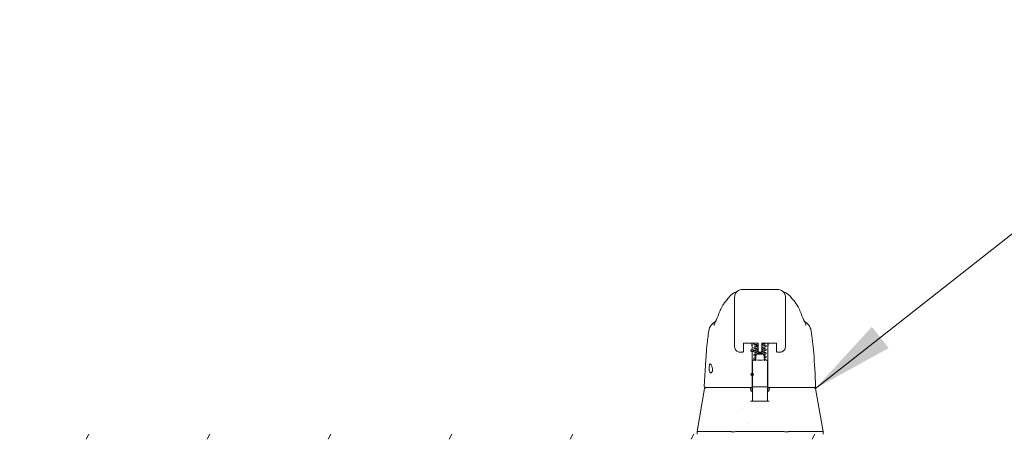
# Model space of a CAD drawing. Header units: inches. Extents: x 7 to 216, y 7 to 136.
# Tile 18 of 30: x 161.73 to 177, y 41.48 to 47.92. Entities that reach past the tile are written whole.
import ezdxf

# ---------------------------------------------------------------- set-up
doc = ezdxf.new("R2010")
doc.units = ezdxf.units.IN
doc.header["$LTSCALE"] = 13
doc.header["$MEASUREMENT"] = 0
for name, color, linetype, lineweight in [('Hatch (ANSI)', 7, 'Continuous', 5), ('Symbol (ANSI)', 7, 'Continuous', 5), ('Visible (ANSI)', 7, 'Continuous', 5)]:
    doc.layers.add(name, color=color, linetype=linetype, lineweight=lineweight)
doc.styles.add('ROMANS', font='romans.shx')
doc.dimstyles.new('Default (ANSI)$7', dxfattribs={"dimscale": 13, "dimtxt": 0.1, "dimasz": 0.098425, "dimexe": 0.125, "dimexo": 0.0625, "dimgap": 0.031496, "dimtad": 0, "dimtih": 1, "dimtoh": 1, "dimrnd": 1e-08, "dimzin": 0, "dimdsep": 46, "dimtxsty": 'ROMANS', "dimcen": 0.09, "dimdle": 0.393701, "dimclrd": 256, "dimclre": 256, "dimclrt": 256, "dimadec": 0, "dimazin": 0, "dimtfac": 1, "dimtofl": 0, "dimtmove": 0, "dimatfit": 3, "dimfxl": 0, "dimtolj": 1, "dimtzin": 0, "dimlwd": -1, "dimlwe": -1, "dimarcsym": 0})

msp = doc.modelspace()

# ---------------------------------------------------------------- hatches: boundary and pattern name
at = {"layer": 'Hatch (ANSI)'}
h = msp.add_hatch(dxfattribs=at)
h.set_pattern_fill('ANSI31', color=256, scale=13, angle=15, style=0)
edge = h.paths.add_edge_path()
edge.add_line((175.511, 41.375), (175.511, 40.606))
edge.add_line((175.511, 40.606), (175.585, 40.606))
edge.add_line((175.585, 40.606), (175.585, 41.375))
edge.add_ellipse((175.48, 41.375), major_axis=(0.105, 0), ratio=1, start_angle=0, end_angle=90)
edge.add_line((175.48, 41.481), (147.315, 41.481))
edge.add_ellipse((147.315, 41.375), major_axis=(0, 0.105), ratio=1, start_angle=0, end_angle=90)
edge.add_line((147.21, 41.375), (147.21, 40.731))
edge.add_line((147.21, 40.731), (147.268, 40.731))
edge.add_line((147.268, 40.731), (147.284, 40.731))
edge.add_line((147.284, 40.731), (147.284, 40.757))
edge.add_line((147.284, 40.757), (147.284, 41.226))
edge.add_line((147.284, 41.226), (147.284, 41.375))
edge.add_ellipse((147.315, 41.375), major_axis=(-0.0313, 0), ratio=1, start_angle=270, end_angle=360, ccw=False)
edge.add_line((147.315, 41.407), (147.409, 41.407))
edge.add_line((147.409, 41.407), (147.659, 41.407))
edge.add_line((147.659, 41.407), (175.136, 41.407))
edge.add_line((175.136, 41.407), (175.386, 41.407))
edge.add_line((175.386, 41.407), (175.48, 41.407))
edge.add_ellipse((175.48, 41.375), major_axis=(0, 0.0313), ratio=1, start_angle=270, end_angle=360, ccw=False)

# ---------------------------------------------------------------- linework, layer by layer
at = {"layer": 'Visible (ANSI)'}
for p, q in [((173.485, 43.73), (172.934, 43.73)), ((172.816, 43.119), (172.816, 43.612)), ((173.604, 43.119), (173.604, 43.612)), ((172.816, 43.119), (172.816, 43.017)), ((173.604, 43.119), (173.604, 43.017)), ((172.816, 42.84), (172.816, 43.017)), ((173.604, 43.017), (173.604, 42.84)), ((172.935, 42.756), (172.9, 42.756)), ((172.954, 42.893), (172.954, 42.788)), ((172.954, 42.774), (172.954, 42.788)), ((172.972, 42.897), (173.162, 42.897)), ((173.088, 42.897), (173.088, 42.835)), ((173.088, 42.788), (173.088, 42.429)), ((173.18, 42.788), (173.18, 42.893)), ((173.18, 42.788), (173.18, 42.774)), ((173.199, 42.756), (173.221, 42.756)), ((173.239, 42.788), (173.239, 42.893)), ((173.239, 42.788), (173.239, 42.774)), ((173.258, 42.897), (173.447, 42.897)), ((173.332, 42.835), (173.332, 42.897)), ((173.332, 42.788), (173.332, 42.429)), ((173.466, 42.893), (173.466, 42.788)), ((173.466, 42.774), (173.466, 42.788)), ((173.52, 42.756), (173.484, 42.756)), ((173.092, 42.588), (173.092, 42.614)), ((173.111, 42.633), (173.14, 42.633)), ((173.15, 42.713), (173.141, 42.637)), ((173.27, 42.713), (173.279, 42.637)), ((173.302, 42.633), (173.308, 42.633)), ((173.328, 42.614), (173.328, 42.588)), ((173.092, 42.588), (173.092, 42.565)), ((173.092, 42.547), (173.092, 42.565)), ((173.092, 42.547), (173.092, 42.334)), ((173.328, 42.565), (173.328, 42.588)), ((173.328, 42.565), (173.328, 42.547)), ((173.328, 42.334), (173.328, 42.547)), ((173.092, 42.334), (173.092, 42.237)), ((173.328, 42.237), (173.328, 42.334)), ((172.351, 42.193), (172.233, 41.525)), ((173.071, 42.189), (173.071, 42.151)), ((173.092, 42.15), (173.073, 42.15)), ((173.092, 42.237), (173.092, 42.067)), ((173.111, 42.217), (173.308, 42.217)), ((173.328, 42.067), (173.328, 42.237)), ((173.345, 42.15), (173.328, 42.15)), ((173.347, 42.189), (173.347, 42.151)), ((174.069, 42.193), (174.187, 41.525)), ((173.092, 41.996), (173.092, 42.067)), ((173.328, 42.067), (173.328, 41.996)), ((172.934, 41.888), (172.934, 41.888)), ((173.011, 41.649), (173.011, 41.649)), ((172.233, 41.525), (172.233, 41.481)), ((172.272, 41.525), (172.762, 41.525)), ((172.835, 41.525), (173.58, 41.525)), ((173.653, 41.525), (174.146, 41.525)), ((174.186, 41.525), (174.187, 41.525)), ((174.187, 41.525), (174.187, 41.481))]:
    msp.add_line(p, q, dxfattribs=at)
for centre in [(173.088, 42.783), (173.088, 42.411)]:
    msp.add_circle(centre, 0.0201, dxfattribs=at)
for centre, radius, start, end in [((172.935, 42.774), 0.0185, 270, 0.0001), ((173.199, 42.774), 0.0185, 179.9999, 270), ((173.221, 42.774), 0.0185, 270, 0.0001), ((173.484, 42.774), 0.0185, 179.9999, 270), ((173.111, 42.614), 0.0197, 90, 180.0001), ((173.308, 42.614), 0.0197, 359.9999, 90), ((172.37, 42.189), 0.0197, 90.0001, 169.9958), ((173.046, 42.189), 0.0197, 4.9102, 90), ((173.052, 42.189), 0.0197, 0, 90), ((173.111, 42.237), 0.0197, 179.9997, 270), ((173.308, 42.237), 0.0197, 270, 0.0003), ((173.367, 42.189), 0.0197, 90, 180), ((173.371, 42.189), 0.0197, 90, 175.0865)]:
    msp.add_arc(centre, radius, start, end, dxfattribs=at)
for centre, major_axis, ratio, start_param, end_param in [((172.77, 43.319), (-0.185, 0.067), 0.666321, 6.283146, 6.283184), ((173.649, 43.319), (0.185, 0.067), 0.666321, 0.000003, 0.000043), ((172.895, 42.84), (-0.0787, 0), 0.866025, 0.000126, 0.000146), ((173.045, 42.833), (-0.0425, -0.0034), 0.669687, 3.087813, 3.16378), ((173.088, 41.454), (0, 1.685), 0.00003, 5.636553, 5.673229), ((173.374, 42.833), (-0.0425, 0.0034), 0.66963, 6.260998, 6.336958), ((173.332, 41.454), (0, -1.685), 0.00002, 3.751214, 3.787899), ((173.332, 42.783), (0, 0.0201), 0.00001, 0.646597, 1.302703), ((173.21, 42.637), (-0.0689, 0), 0.042782, 6.278319, 9.429644), ((173.332, 42.411), (0, 0.0201), 0.00001, 0.413094, 1.177334), ((172.362, 42.221), (-0.0011, -0.0118), 0.999969, 4.712389, 6.37718), ((173.073, 42.162), (0, -0.0118), 0.794214, 6.283163, 6.283196), ((174.058, 42.221), (0.0011, -0.0118), 0.999969, 6.18919, 7.853982), ((172.78, 41.072), (-0.018, 0.453), 0.057496, 6.212053, 6.280882), ((172.78, 41.072), (0.057, 0.453), 0.172345, 0.021557, 0.090385), ((173.635, 41.072), (-0.057, 0.453), 0.172345, 6.1928, 6.261628), ((173.635, 41.072), (0.018, 0.453), 0.057915, 0.002338, 0.071166), ((174.187, 41.396), (0, 0.129), 0.001274, 6.221922, 6.283004)]:
    msp.add_ellipse(centre, major_axis=major_axis, ratio=ratio, start_param=start_param, end_param=end_param, dxfattribs=at)
for points, knots in [([(172.672, 43.538), (172.679, 43.546), (172.694, 43.566), (172.723, 43.603), (172.734, 43.616), (172.758, 43.64), (172.767, 43.649), (172.785, 43.663), (172.792, 43.668), (172.809, 43.678), (172.818, 43.683), (172.829, 43.688)], [0, 0, 0, 0, 0.755429, 0.755429, 1.132227, 1.132227, 1.329, 1.329, 1.432354, 1.432354, 1.539436, 1.539436, 1.539436, 1.539436]), ([(172.829, 43.688), (172.857, 43.7), (172.854, 43.698), (172.855, 43.699), (172.851, 43.695), (172.85, 43.694)], [0, 0, 0, 0, 1.304731, 1.304731, 2.575335, 2.575335, 2.575335, 2.575335]), ([(173.591, 43.688), (173.604, 43.682), (173.616, 43.675), (173.637, 43.661), (173.646, 43.654), (173.666, 43.637), (173.675, 43.627), (173.7, 43.599), (173.712, 43.583), (173.734, 43.555), (173.743, 43.544), (173.748, 43.538)], [0, 0, 0, 0, 0.135978, 0.135978, 0.285036, 0.285036, 0.528896, 0.528896, 1.016137, 1.016137, 1.539841, 1.539841, 1.539841, 1.539841]), ([(173.748, 43.538), (173.776, 43.504), (173.798, 43.468), (173.823, 43.416), (173.829, 43.401), (173.834, 43.386)], [0, 0, 0, 0, 0.358818, 0.358818, 0.4958485, 0.4958485, 0.4958485, 0.4958485]), ([(172.416, 43.088), (172.419, 43.109), (172.426, 43.129), (172.446, 43.167), (172.459, 43.184), (172.488, 43.211), (172.504, 43.223), (172.521, 43.231)], [0, 0, 0, 0, 0.162088, 0.162088, 0.3213068, 0.3213068, 0.4676943, 0.4676943, 0.4676943, 0.4676943]), ([(172.495, 43.176), (172.495, 43.176), (172.496, 43.177), (172.498, 43.181), (172.5, 43.185), (172.506, 43.198), (172.51, 43.207), (172.52, 43.227), (172.524, 43.238), (172.53, 43.249)], [0.5937185, 0.5937185, 0.5937185, 0.5937185, 0.664418, 0.664418, 0.7661649, 0.7661649, 0.9076297, 0.9076297, 1.0334427, 1.0334427, 1.0334427, 1.0334427]), ([(173.89, 43.249), (173.901, 43.227), (173.909, 43.207), (173.919, 43.188), (173.921, 43.183), (173.924, 43.178), (173.924, 43.176), (173.925, 43.176), (173.925, 43.176), (173.925, 43.176)], [0, 0, 0, 0, 0.2493329, 0.2493329, 0.3525865, 0.3525865, 0.4271467, 0.4271467, 0.4387489, 0.4387489, 0.4387489, 0.4387489]), ([(173.898, 43.231), (173.916, 43.223), (173.932, 43.211), (173.961, 43.184), (173.974, 43.167), (173.993, 43.129), (174, 43.109), (174.004, 43.088)], [0.2328591, 0.2328591, 0.2328591, 0.2328591, 0.3791002, 0.3791002, 0.5383148, 0.5383148, 0.7005188, 0.7005188, 0.7005188, 0.7005188]), ([(172.346, 42.221), (172.356, 42.45), (172.368, 42.669), (172.395, 42.94), (172.404, 43.016), (172.416, 43.088)], [0, 0, 0, 0, 1.849259, 1.849259, 2.630335, 2.630335, 2.630335, 2.630335]), ([(174.004, 43.088), (174.021, 42.983), (174.033, 42.869), (174.056, 42.585), (174.066, 42.406), (174.073, 42.221)], [0, 0, 0, 0, 1.138524, 1.138524, 2.633196, 2.633196, 2.633196, 2.633196]), ([(172.9, 42.756), (172.891, 42.756), (172.882, 42.757), (172.865, 42.763), (172.857, 42.767), (172.842, 42.778), (172.836, 42.785), (172.826, 42.799), (172.822, 42.807), (172.818, 42.823), (172.816, 42.83), (172.816, 42.838)], [0, 0, 0, 0, 0.070418, 0.070418, 0.1392762, 0.1392762, 0.2073943, 0.2073943, 0.2755754, 0.2755754, 0.3320513, 0.3320513, 0.3320513, 0.3320513]), ([(172.952, 42.892), (172.952, 42.892), (172.952, 42.892), (172.953, 42.892), (172.953, 42.892), (172.954, 42.893), (172.955, 42.893), (172.957, 42.894), (172.958, 42.895), (172.961, 42.896), (172.963, 42.896), (172.968, 42.896), (172.97, 42.897), (172.972, 42.897), (172.972, 42.897), (172.972, 42.897)], [0.458377, 0.458377, 0.458377, 0.458377, 0.510987, 0.510987, 0.68533, 0.68533, 0.871193, 0.871193, 1.079489, 1.079489, 1.310885, 1.310885, 1.55888, 1.55888, 1.570796, 1.570796, 1.570796, 1.570796]), ([(173.088, 42.837), (173.086, 42.854), (173.084, 42.87), (173.081, 42.889), (173.081, 42.893), (173.08, 42.897)], [-0.4388751, -0.4388751, -0.4388751, -0.4388751, -0.2194373, -0.2194373, -0.1616613, -0.1616613, -0.1616613, -0.1616613]), ([(173.115, 42.881), (173.115, 42.882), (173.116, 42.884), (173.117, 42.887), (173.118, 42.888), (173.119, 42.89), (173.12, 42.891), (173.122, 42.892), (173.124, 42.893), (173.127, 42.895), (173.13, 42.895), (173.134, 42.896), (173.135, 42.896), (173.136, 42.897)], [0, 0, 0, 0, 0.0151894, 0.0151894, 0.0301063, 0.0301063, 0.0452537, 0.0452537, 0.0676915, 0.0676915, 0.1171223, 0.1171223, 0.1277757, 0.1277757, 0.1277757, 0.1277757]), ([(173.18, 42.858), (173.174, 42.859), (173.167, 42.859), (173.154, 42.861), (173.147, 42.862), (173.136, 42.864), (173.131, 42.865), (173.125, 42.867), (173.123, 42.868), (173.12, 42.871), (173.118, 42.872), (173.117, 42.874), (173.116, 42.875), (173.116, 42.878), (173.115, 42.879), (173.115, 42.881)], [0.4081031, 0.4081031, 0.4081031, 0.4081031, 0.4627962, 0.4627962, 0.5322521, 0.5322521, 0.6051072, 0.6051072, 0.6422392, 0.6422392, 0.6626301, 0.6626301, 0.6723301, 0.6723301, 0.6861278, 0.6861278, 0.6861278, 0.6861278]), ([(173.115, 42.824), (173.115, 42.826), (173.116, 42.827), (173.117, 42.83), (173.118, 42.831), (173.119, 42.833), (173.12, 42.834), (173.122, 42.836), (173.124, 42.836), (173.127, 42.838), (173.13, 42.839), (173.137, 42.84), (173.14, 42.841), (173.152, 42.843), (173.161, 42.844), (173.173, 42.846), (173.177, 42.846), (173.18, 42.847)], [0, 0, 0, 0, 0.0152167, 0.0152167, 0.0301563, 0.0301563, 0.045411, 0.045411, 0.0678135, 0.0678135, 0.117399, 0.117399, 0.1673809, 0.1673809, 0.249889, 0.249889, 0.2779896, 0.2779896, 0.2779896, 0.2779896]), ([(173.18, 42.801), (173.174, 42.802), (173.167, 42.803), (173.154, 42.805), (173.147, 42.806), (173.136, 42.808), (173.131, 42.809), (173.125, 42.811), (173.123, 42.812), (173.12, 42.814), (173.118, 42.815), (173.117, 42.818), (173.116, 42.819), (173.116, 42.821), (173.115, 42.823), (173.115, 42.824)], [0.4081, 0.4081, 0.4081, 0.4081, 0.4629765, 0.4629765, 0.5324377, 0.5324377, 0.6053046, 0.6053046, 0.6423402, 0.6423402, 0.6626882, 0.6626882, 0.6723714, 0.6723714, 0.6861196, 0.6861196, 0.6861196, 0.6861196]), ([(173.115, 42.768), (173.115, 42.769), (173.116, 42.771), (173.117, 42.774), (173.118, 42.775), (173.119, 42.777), (173.12, 42.778), (173.122, 42.779), (173.124, 42.78), (173.128, 42.782), (173.13, 42.782), (173.137, 42.784), (173.142, 42.785), (173.147, 42.786)], [0, 0, 0, 0, 0.0152382, 0.0152382, 0.0301964, 0.0301964, 0.0455352, 0.0455352, 0.0680234, 0.0680234, 0.1177342, 0.1177342, 0.1753694, 0.1753694, 0.1753694, 0.1753694]), ([(173.231, 42.739), (173.224, 42.74), (173.218, 42.741), (173.202, 42.742), (173.194, 42.743), (173.177, 42.745), (173.168, 42.746), (173.154, 42.748), (173.147, 42.749), (173.135, 42.751), (173.131, 42.752), (173.125, 42.755), (173.123, 42.755), (173.12, 42.758), (173.118, 42.759), (173.117, 42.761), (173.116, 42.762), (173.116, 42.765), (173.115, 42.766), (173.115, 42.768)], [0.2773736, 0.2773736, 0.2773736, 0.2773736, 0.3281116, 0.3281116, 0.395206, 0.395206, 0.4633524, 0.4633524, 0.5328239, 0.5328239, 0.6057218, 0.6057218, 0.6425535, 0.6425535, 0.6628073, 0.6628073, 0.6724433, 0.6724433, 0.6861075, 0.6861075, 0.6861075, 0.6861075]), ([(173.18, 42.88), (173.177, 42.879), (173.174, 42.879), (173.163, 42.877), (173.157, 42.877), (173.145, 42.875), (173.141, 42.874), (173.136, 42.873), (173.135, 42.872), (173.135, 42.872), (173.134, 42.872), (173.134, 42.872)], [0.4316904, 0.4316904, 0.4316904, 0.4316904, 0.4579414, 0.4579414, 0.5244171, 0.5244171, 0.5887172, 0.5887172, 0.6166709, 0.6166709, 0.6299247, 0.6299247, 0.6299247, 0.6299247]), ([(173.18, 42.823), (173.177, 42.823), (173.174, 42.822), (173.163, 42.821), (173.157, 42.82), (173.145, 42.818), (173.141, 42.817), (173.136, 42.816), (173.135, 42.816), (173.135, 42.816), (173.134, 42.816), (173.134, 42.816)], [0.4316934, 0.4316934, 0.4316934, 0.4316934, 0.457942, 0.457942, 0.5244124, 0.5244124, 0.5887045, 0.5887045, 0.6166513, 0.6166513, 0.6299549, 0.6299549, 0.6299549, 0.6299549]), ([(173.149, 42.762), (173.144, 42.761), (173.14, 42.761), (173.136, 42.76), (173.135, 42.759), (173.135, 42.759), (173.134, 42.759), (173.134, 42.759)], [0, 0, 0, 0, 0.06221426, 0.06221426, 0.089478, 0.089478, 0.09863207, 0.09863207, 0.09863207, 0.09863207]), ([(173.147, 42.786), (173.154, 42.787), (173.162, 42.788), (173.174, 42.789), (173.177, 42.79), (173.18, 42.79)], [0, 0, 0, 0, 0.0750013, 0.0750013, 0.1026924, 0.1026924, 0.1026924, 0.1026924]), ([(173.182, 42.767), (173.178, 42.766), (173.175, 42.766), (173.163, 42.765), (173.157, 42.764), (173.15, 42.763), (173.15, 42.762), (173.149, 42.762)], [0.4271055, 0.4271055, 0.4271055, 0.4271055, 0.4579429, 0.4579429, 0.5244069, 0.5244069, 0.5313621, 0.5313621, 0.5313621, 0.5313621]), ([(173.182, 42.892), (173.182, 42.892), (173.182, 42.892), (173.182, 42.892), (173.181, 42.892), (173.18, 42.893), (173.179, 42.893), (173.177, 42.894), (173.176, 42.895), (173.173, 42.896), (173.171, 42.896), (173.167, 42.896), (173.164, 42.897), (173.162, 42.897), (173.162, 42.897), (173.162, 42.897)], [3.59997, 3.59997, 3.59997, 3.59997, 3.65258, 3.65258, 3.826922, 3.826922, 4.012786, 4.012786, 4.221081, 4.221081, 4.452478, 4.452478, 4.700472, 4.700472, 4.712389, 4.712389, 4.712389, 4.712389]), ([(173.235, 42.762), (173.243, 42.761), (173.252, 42.761), (173.266, 42.759), (173.273, 42.758), (173.284, 42.755), (173.289, 42.754), (173.295, 42.752), (173.297, 42.751), (173.3, 42.749), (173.301, 42.748), (173.303, 42.745), (173.303, 42.744), (173.304, 42.742), (173.304, 42.741), (173.304, 42.739)], [0.3962631, 0.3962631, 0.3962631, 0.3962631, 0.4641636, 0.4641636, 0.5336549, 0.5336549, 0.606623, 0.606623, 0.6429987, 0.6429987, 0.6630435, 0.6630435, 0.6724994, 0.6724994, 0.6860777, 0.6860777, 0.6860777, 0.6860777]), ([(173.258, 42.897), (173.256, 42.897), (173.253, 42.897), (173.249, 42.896), (173.247, 42.896), (173.243, 42.895), (173.242, 42.894), (173.24, 42.893), (173.239, 42.893), (173.238, 42.892), (173.238, 42.892), (173.238, 42.892)], [4.712389, 4.712389, 4.712389, 4.712389, 4.966699, 4.966699, 5.214965, 5.214965, 5.445289, 5.445289, 5.649446, 5.649446, 5.824808, 5.824808, 5.824808, 5.824808]), ([(173.297, 42.897), (173.296, 42.896), (173.295, 42.896), (173.292, 42.895), (173.289, 42.894), (173.283, 42.892), (173.279, 42.892), (173.268, 42.89), (173.259, 42.888), (173.246, 42.887), (173.243, 42.887), (173.239, 42.886)], [0.0578831, 0.0578831, 0.0578831, 0.0578831, 0.0681674, 0.0681674, 0.1184251, 0.1184251, 0.1682991, 0.1682991, 0.2502301, 0.2502301, 0.2780779, 0.2780779, 0.2780779, 0.2780779]), ([(173.239, 42.875), (173.246, 42.874), (173.253, 42.873), (173.266, 42.872), (173.273, 42.871), (173.284, 42.868), (173.289, 42.867), (173.295, 42.865), (173.297, 42.864), (173.3, 42.862), (173.301, 42.861), (173.303, 42.858), (173.303, 42.857), (173.304, 42.855), (173.304, 42.854), (173.304, 42.852)], [0.4081465, 0.4081465, 0.4081465, 0.4081465, 0.4638705, 0.4638705, 0.5333517, 0.5333517, 0.6062965, 0.6062965, 0.6428278, 0.6428278, 0.6629392, 0.6629392, 0.6723695, 0.6723695, 0.6860916, 0.6860916, 0.6860916, 0.6860916]), ([(173.239, 42.853), (173.243, 42.854), (173.246, 42.854), (173.256, 42.855), (173.263, 42.856), (173.274, 42.858), (173.279, 42.859), (173.283, 42.86), (173.284, 42.86), (173.285, 42.861), (173.285, 42.861), (173.285, 42.861)], [0.4316025, 0.4316025, 0.4316025, 0.4316025, 0.4575258, 0.4575258, 0.5240118, 0.5240118, 0.588336, 0.588336, 0.6163243, 0.6163243, 0.6296521, 0.6296521, 0.6296521, 0.6296521]), ([(173.304, 42.852), (173.304, 42.851), (173.304, 42.849), (173.303, 42.846), (173.302, 42.845), (173.3, 42.843), (173.299, 42.842), (173.297, 42.841), (173.296, 42.84), (173.292, 42.838), (173.289, 42.837), (173.283, 42.836), (173.279, 42.835), (173.268, 42.833), (173.259, 42.832), (173.246, 42.83), (173.243, 42.83), (173.239, 42.83)], [0, 0, 0, 0, 0.0152326, 0.0152326, 0.0301823, 0.0301823, 0.0455139, 0.0455139, 0.0683138, 0.0683138, 0.1187833, 0.1187833, 0.168348, 0.168348, 0.2502448, 0.2502448, 0.278081, 0.278081, 0.278081, 0.278081]), ([(173.239, 42.818), (173.246, 42.818), (173.253, 42.817), (173.266, 42.815), (173.273, 42.814), (173.284, 42.812), (173.289, 42.811), (173.295, 42.809), (173.297, 42.808), (173.3, 42.805), (173.301, 42.804), (173.303, 42.802), (173.303, 42.801), (173.304, 42.799), (173.304, 42.797), (173.304, 42.796)], [0.4081417, 0.4081417, 0.4081417, 0.4081417, 0.4640622, 0.4640622, 0.5335498, 0.5335498, 0.6065099, 0.6065099, 0.642938, 0.642938, 0.6630048, 0.6630048, 0.6724273, 0.6724273, 0.6860824, 0.6860824, 0.6860824, 0.6860824]), ([(173.239, 42.797), (173.243, 42.797), (173.246, 42.798), (173.256, 42.799), (173.263, 42.8), (173.275, 42.802), (173.279, 42.803), (173.283, 42.804), (173.284, 42.804), (173.285, 42.804), (173.285, 42.804), (173.285, 42.804)], [0.2563049, 0.2563049, 0.2563049, 0.2563049, 0.2825957, 0.2825957, 0.3490703, 0.3490703, 0.4133714, 0.4133714, 0.4413146, 0.4413146, 0.4544085, 0.4544085, 0.4544085, 0.4544085]), ([(173.304, 42.796), (173.304, 42.794), (173.304, 42.793), (173.303, 42.79), (173.302, 42.788), (173.3, 42.786), (173.299, 42.786), (173.297, 42.784), (173.296, 42.783), (173.292, 42.782), (173.289, 42.781), (173.283, 42.779), (173.279, 42.779), (173.268, 42.777), (173.259, 42.775), (173.246, 42.774), (173.243, 42.774), (173.239, 42.773)], [0, 0, 0, 0, 0.0152503, 0.0152503, 0.0302164, 0.0302164, 0.045569, 0.045569, 0.0684209, 0.0684209, 0.1189407, 0.1189407, 0.1683374, 0.1683374, 0.250272, 0.250272, 0.2782052, 0.2782052, 0.2782052, 0.2782052]), ([(173.339, 42.897), (173.339, 42.893), (173.338, 42.889), (173.336, 42.87), (173.334, 42.854), (173.332, 42.837)], [-0.2772129, -0.2772129, -0.2772129, -0.2772129, -0.2194374, -0.2194374, -0.000001, -0.000001, -0.000001, -0.000001]), ([(173.447, 42.897), (173.45, 42.897), (173.452, 42.897), (173.456, 42.896), (173.458, 42.896), (173.462, 42.895), (173.463, 42.894), (173.465, 42.893), (173.466, 42.893), (173.467, 42.892), (173.467, 42.892), (173.467, 42.892)], [1.570796, 1.570796, 1.570796, 1.570796, 1.825107, 1.825107, 2.073372, 2.073372, 2.303696, 2.303696, 2.507854, 2.507854, 2.683216, 2.683216, 2.683216, 2.683216]), ([(173.604, 42.84), (173.604, 42.83), (173.602, 42.821), (173.596, 42.803), (173.591, 42.795), (173.58, 42.781), (173.573, 42.775), (173.559, 42.765), (173.551, 42.761), (173.535, 42.757), (173.527, 42.756), (173.52, 42.756)], [0, 0, 0, 0, 0.0731419, 0.0731419, 0.1436542, 0.1436542, 0.211716, 0.211716, 0.2795089, 0.2795089, 0.3382183, 0.3382183, 0.3382183, 0.3382183]), ([(173.115, 42.711), (173.115, 42.713), (173.116, 42.714), (173.117, 42.717), (173.118, 42.718), (173.119, 42.72), (173.12, 42.721), (173.122, 42.723), (173.124, 42.723), (173.128, 42.725), (173.13, 42.726), (173.137, 42.728), (173.141, 42.728), (173.152, 42.73), (173.161, 42.731), (173.179, 42.734), (173.188, 42.735), (173.206, 42.737), (173.215, 42.738), (173.232, 42.739), (173.241, 42.74), (173.256, 42.742), (173.263, 42.743), (173.275, 42.745), (173.279, 42.746), (173.283, 42.747), (173.284, 42.747), (173.285, 42.748), (173.285, 42.748), (173.285, 42.748)], [0, 0, 0, 0, 0.0152543, 0.0152543, 0.0302263, 0.0302263, 0.045583, 0.045583, 0.0682613, 0.0682613, 0.117942, 0.117942, 0.1678581, 0.1678581, 0.2503852, 0.2503852, 0.3215471, 0.3215471, 0.39029, 0.39029, 0.4579131, 0.4579131, 0.5243818, 0.5243818, 0.5886756, 0.5886756, 0.6166115, 0.6166115, 0.6297893, 0.6297893, 0.6297893, 0.6297893]), ([(173.147, 42.693), (173.145, 42.693), (173.143, 42.693), (173.135, 42.695), (173.131, 42.696), (173.125, 42.698), (173.123, 42.699), (173.12, 42.701), (173.118, 42.703), (173.117, 42.705), (173.116, 42.706), (173.116, 42.708), (173.115, 42.71), (173.115, 42.711)], [0.5092683, 0.5092683, 0.5092683, 0.5092683, 0.5331467, 0.5331467, 0.6060709, 0.6060709, 0.6427297, 0.6427297, 0.6629039, 0.6629039, 0.6724985, 0.6724985, 0.6860949, 0.6860949, 0.6860949, 0.6860949]), ([(173.115, 42.655), (173.115, 42.656), (173.116, 42.658), (173.117, 42.661), (173.118, 42.662), (173.119, 42.664), (173.12, 42.665), (173.122, 42.666), (173.124, 42.667), (173.128, 42.669), (173.13, 42.669), (173.137, 42.671), (173.141, 42.672), (173.145, 42.672), (173.145, 42.672), (173.145, 42.672)], [0, 0, 0, 0, 0.0152642, 0.0152642, 0.0302444, 0.0302444, 0.0456127, 0.0456127, 0.068482, 0.068482, 0.1181671, 0.1181671, 0.1680144, 0.1680144, 0.1683237, 0.1683237, 0.1683237, 0.1683237]), ([(173.141, 42.637), (173.135, 42.638), (173.131, 42.639), (173.125, 42.642), (173.123, 42.642), (173.12, 42.645), (173.118, 42.646), (173.117, 42.649), (173.116, 42.649), (173.116, 42.652), (173.115, 42.653), (173.115, 42.655)], [0.5338767, 0.5338767, 0.5338767, 0.5338767, 0.6064119, 0.6064119, 0.6429014, 0.6429014, 0.6629977, 0.6629977, 0.6725493, 0.6725493, 0.6860844, 0.6860844, 0.6860844, 0.6860844]), ([(173.133, 42.626), (173.133, 42.626), (173.133, 42.626), (173.133, 42.626), (173.133, 42.626), (173.134, 42.626), (173.134, 42.626), (173.135, 42.626), (173.135, 42.627), (173.137, 42.628), (173.138, 42.628), (173.139, 42.63), (173.14, 42.631), (173.141, 42.634), (173.141, 42.635), (173.141, 42.637)], [2.9611781, 2.9611781, 2.9611781, 2.9611781, 2.9775394, 2.9775394, 3.0236012, 3.0236012, 3.0483699, 3.0483699, 3.0825295, 3.0825295, 3.1062649, 3.1062649, 3.1266622, 3.1266622, 3.1415927, 3.1415927, 3.1415927, 3.1415927]), ([(173.149, 42.706), (173.144, 42.705), (173.14, 42.704), (173.136, 42.703), (173.135, 42.703), (173.135, 42.703), (173.134, 42.703), (173.134, 42.703)], [0.53203231, 0.53203231, 0.53203231, 0.53203231, 0.58879531, 0.58879531, 0.61670023, 0.61670023, 0.62995686, 0.62995686, 0.62995686, 0.62995686]), ([(173.142, 42.648), (173.14, 42.648), (173.139, 42.647), (173.136, 42.647), (173.135, 42.646), (173.135, 42.646), (173.134, 42.646), (173.134, 42.646)], [0.56122991, 0.56122991, 0.56122991, 0.56122991, 0.5888257, 0.5888257, 0.61672382, 0.61672382, 0.62992905, 0.62992905, 0.62992905, 0.62992905]), ([(173.15, 42.713), (173.15, 42.714), (173.15, 42.715), (173.151, 42.718), (173.152, 42.719), (173.154, 42.72), (173.155, 42.721), (173.156, 42.722), (173.157, 42.722), (173.158, 42.723), (173.159, 42.723), (173.16, 42.723), (173.16, 42.723), (173.163, 42.724), (173.165, 42.724), (173.17, 42.724), (173.172, 42.724), (173.179, 42.725), (173.184, 42.725), (173.194, 42.725), (173.2, 42.725), (173.21, 42.725), (173.216, 42.725), (173.226, 42.725), (173.231, 42.725), (173.24, 42.725), (173.244, 42.725), (173.251, 42.724), (173.254, 42.724), (173.258, 42.724), (173.259, 42.724), (173.261, 42.723), (173.261, 42.723), (173.262, 42.723), (173.263, 42.722), (173.264, 42.722), (173.265, 42.721), (173.267, 42.72), (173.267, 42.719), (173.268, 42.718), (173.269, 42.716), (173.27, 42.715), (173.27, 42.714), (173.27, 42.713)], [0, 0, 0, 0, 0.0101015, 0.0101015, 0.0199862, 0.0199862, 0.0296294, 0.0296294, 0.0377089, 0.0377089, 0.0449846, 0.0449846, 0.0568687, 0.0568687, 0.0925396, 0.0925396, 0.1243072, 0.1243072, 0.1678668, 0.1678668, 0.2085979, 0.2085979, 0.2487729, 0.2487729, 0.2888646, 0.2888646, 0.3291738, 0.3291738, 0.37039, 0.37039, 0.3939584, 0.3939584, 0.4023637, 0.4023637, 0.4099805, 0.4099805, 0.4177702, 0.4177702, 0.4252935, 0.4252935, 0.4344742, 0.4344742, 0.4417369, 0.4417369, 0.4417369, 0.4417369]), ([(173.304, 42.739), (173.304, 42.738), (173.304, 42.736), (173.303, 42.733), (173.302, 42.732), (173.3, 42.73), (173.299, 42.729), (173.297, 42.728), (173.296, 42.727), (173.292, 42.725), (173.289, 42.724), (173.283, 42.723), (173.279, 42.722), (173.272, 42.721), (173.269, 42.72), (173.266, 42.72)], [0, 0, 0, 0, 0.015262, 0.015262, 0.0302389, 0.0302389, 0.0456053, 0.0456053, 0.0684883, 0.0684883, 0.1188372, 0.1188372, 0.1684419, 0.1684419, 0.1981383, 0.1981383, 0.1981383, 0.1981383]), ([(173.271, 42.701), (173.274, 42.701), (173.276, 42.7), (173.284, 42.699), (173.289, 42.698), (173.295, 42.696), (173.297, 42.695), (173.3, 42.692), (173.301, 42.691), (173.303, 42.689), (173.303, 42.688), (173.304, 42.686), (173.304, 42.684), (173.304, 42.683)], [0.5057541, 0.5057541, 0.5057541, 0.5057541, 0.5336756, 0.5336756, 0.606645, 0.606645, 0.6430142, 0.6430142, 0.6630568, 0.6630568, 0.6725733, 0.6725733, 0.6860764, 0.6860764, 0.6860764, 0.6860764]), ([(173.273, 42.688), (173.277, 42.689), (173.28, 42.69), (173.283, 42.691), (173.284, 42.691), (173.285, 42.691), (173.285, 42.691), (173.285, 42.691)], [0.54016952, 0.54016952, 0.54016952, 0.54016952, 0.58877291, 0.58877291, 0.6166898, 0.6166898, 0.62985557, 0.62985557, 0.62985557, 0.62985557]), ([(173.304, 42.683), (173.304, 42.681), (173.304, 42.68), (173.303, 42.677), (173.302, 42.675), (173.3, 42.673), (173.299, 42.673), (173.297, 42.671), (173.296, 42.67), (173.292, 42.669), (173.289, 42.668), (173.283, 42.666), (173.279, 42.666), (173.276, 42.665)], [0, 0, 0, 0, 0.0152675, 0.0152675, 0.0302498, 0.0302498, 0.0456225, 0.0456225, 0.0685155, 0.0685155, 0.1186369, 0.1186369, 0.1650463, 0.1650463, 0.1650463, 0.1650463]), ([(173.278, 42.644), (173.278, 42.644), (173.278, 42.644), (173.284, 42.642), (173.289, 42.641), (173.295, 42.639), (173.297, 42.638), (173.3, 42.636), (173.301, 42.635), (173.303, 42.633), (173.303, 42.632), (173.303, 42.632)], [0.5308916, 0.5308916, 0.5308916, 0.5308916, 0.533585, 0.533585, 0.6065466, 0.6065466, 0.6429686, 0.6429686, 0.663034, 0.663034, 0.6675564, 0.6675564, 0.6675564, 0.6675564]), ([(173.279, 42.637), (173.279, 42.635), (173.279, 42.634), (173.28, 42.632), (173.28, 42.631), (173.282, 42.629), (173.282, 42.628), (173.283, 42.627), (173.284, 42.627), (173.285, 42.626), (173.285, 42.626), (173.286, 42.626), (173.286, 42.626), (173.286, 42.626), (173.287, 42.626), (173.287, 42.626)], [0, 0, 0, 0, 0.0142764, 0.0142764, 0.0299412, 0.0299412, 0.0491829, 0.0491829, 0.0716485, 0.0716485, 0.0978562, 0.0978562, 0.1343942, 0.1343942, 0.1804145, 0.1804145, 0.1804145, 0.1804145]), ([(173.279, 42.633), (173.28, 42.633), (173.281, 42.634), (173.283, 42.634), (173.284, 42.634), (173.285, 42.635), (173.285, 42.635), (173.285, 42.635)], [0.57093554, 0.57093554, 0.57093554, 0.57093554, 0.58882589, 0.58882589, 0.61672833, 0.61672833, 0.62990901, 0.62990901, 0.62990901, 0.62990901]), ([(172.419, 42.504), (172.419, 42.51), (172.419, 42.515), (172.419, 42.525), (172.42, 42.53), (172.421, 42.543), (172.423, 42.55), (172.426, 42.562), (172.428, 42.566), (172.433, 42.572), (172.435, 42.573), (172.44, 42.573), (172.442, 42.572), (172.448, 42.567), (172.45, 42.564), (172.456, 42.554), (172.459, 42.547), (172.464, 42.535), (172.466, 42.529), (172.469, 42.517), (172.471, 42.511), (172.472, 42.504)], [-0.5692874, -0.5692874, -0.5692874, -0.5692874, -0.5288858, -0.5288858, -0.4876841, -0.4876841, -0.4202422, -0.4202422, -0.3530717, -0.3530717, -0.2912927, -0.2912927, -0.2304014, -0.2304014, -0.1671779, -0.1671779, -0.0985288, -0.0985288, -0.0485921, -0.0485921, -0.000001, -0.000001, -0.000001, -0.000001]), ([(172.472, 42.504), (172.472, 42.499), (172.473, 42.494), (172.473, 42.484), (172.473, 42.479), (172.472, 42.467), (172.47, 42.46), (172.466, 42.448), (172.463, 42.444), (172.456, 42.438), (172.453, 42.436), (172.447, 42.435), (172.444, 42.436), (172.438, 42.439), (172.435, 42.442), (172.429, 42.45), (172.426, 42.457), (172.422, 42.47), (172.421, 42.476), (172.419, 42.49), (172.419, 42.497), (172.419, 42.504)], [-0.5739281, -0.5739281, -0.5739281, -0.5739281, -0.533814, -0.533814, -0.4939143, -0.4939143, -0.4307597, -0.4307597, -0.3597657, -0.3597657, -0.3005984, -0.3005984, -0.2454531, -0.2454531, -0.1831514, -0.1831514, -0.1104073, -0.1104073, -0.0546787, -0.0546787, -0.000001, -0.000001, -0.000001, -0.000001]), ([(173.088, 42.419), (173.088, 42.388), (173.088, 42.356), (173.088, 42.292), (173.088, 42.259), (173.088, 42.226)], [0.0000013, 0.0000013, 0.0000013, 0.0000013, 0.2536651, 0.2536651, 0.507274, 0.507274, 0.507274, 0.507274]), ([(173.332, 42.419), (173.332, 42.388), (173.332, 42.356), (173.332, 42.292), (173.332, 42.259), (173.332, 42.226)], [0.0000013, 0.0000013, 0.0000013, 0.0000013, 0.2536657, 0.2536657, 0.5072735, 0.5072735, 0.5072735, 0.5072735]), ([(172.346, 42.221), (172.347, 42.221), (172.347, 42.221), (172.347, 42.221), (172.347, 42.221), (172.348, 42.222), (172.348, 42.222), (172.348, 42.222), (172.349, 42.222), (172.349, 42.222), (172.349, 42.222), (172.35, 42.222), (172.35, 42.222)], [0, 0, 0, 0, 0.25, 0.25, 0.25, 0.5, 0.5, 0.5, 0.75, 0.75, 0.75, 1, 1, 1, 1]), ([(172.371, 42.208), (172.369, 42.208), (172.367, 42.207), (172.364, 42.205), (172.362, 42.204), (172.36, 42.202), (172.359, 42.2), (172.357, 42.198), (172.356, 42.196), (172.355, 42.193)], [0, 0, 0, 0, 0.333333, 0.333333, 0.333333, 0.666667, 0.666667, 0.666667, 1, 1, 1, 1]), ([(172.362, 42.209), (172.362, 42.209), (172.362, 42.209), (172.363, 42.209), (172.363, 42.209), (172.364, 42.209), (172.365, 42.209), (172.366, 42.209), (172.367, 42.209), (172.369, 42.209), (172.37, 42.209), (172.371, 42.209), (172.373, 42.209), (172.375, 42.209), (172.377, 42.209), (172.379, 42.209), (172.381, 42.209), (172.383, 42.209), (172.386, 42.209), (172.388, 42.209), (172.391, 42.209), (172.394, 42.209), (172.397, 42.209), (172.401, 42.209), (172.405, 42.209), (172.409, 42.209), (172.413, 42.209), (172.418, 42.209), (172.423, 42.209), (172.428, 42.209), (172.433, 42.209), (172.439, 42.209), (172.444, 42.209), (172.451, 42.209), (172.457, 42.209), (172.464, 42.209), (172.471, 42.209), (172.479, 42.209), (172.486, 42.209), (172.495, 42.209), (172.503, 42.209), (172.512, 42.209), (172.521, 42.209), (172.53, 42.209), (172.539, 42.209), (172.547, 42.209), (172.556, 42.209), (172.564, 42.209), (172.571, 42.209), (172.579, 42.209), (172.587, 42.209), (172.594, 42.209), (172.602, 42.209), (172.609, 42.209), (172.617, 42.209), (172.624, 42.209), (172.632, 42.209), (172.639, 42.209), (172.647, 42.209), (172.655, 42.209), (172.663, 42.209), (172.671, 42.209), (172.68, 42.209), (172.688, 42.209), (172.697, 42.209), (172.706, 42.209), (172.715, 42.209), (172.724, 42.209), (172.733, 42.209), (172.742, 42.209), (172.751, 42.209), (172.759, 42.209), (172.767, 42.209), (172.775, 42.209), (172.783, 42.209), (172.79, 42.209), (172.797, 42.209), (172.804, 42.209), (172.81, 42.209), (172.817, 42.209), (172.823, 42.209), (172.829, 42.209), (172.835, 42.209), (172.84, 42.209), (172.845, 42.209), (172.851, 42.209), (172.856, 42.209), (172.86, 42.209), (172.865, 42.209), (172.87, 42.209), (172.874, 42.209), (172.879, 42.209), (172.884, 42.209), (172.888, 42.209), (172.893, 42.209), (172.897, 42.209), (172.902, 42.209), (172.907, 42.209), (172.912, 42.209), (172.917, 42.209), (172.923, 42.209), (172.928, 42.209), (172.934, 42.209), (172.94, 42.209), (172.946, 42.209), (172.951, 42.209), (172.957, 42.209), (172.962, 42.209), (172.967, 42.209), (172.972, 42.209), (172.976, 42.209), (172.981, 42.209), (172.985, 42.209), (172.989, 42.209), (172.993, 42.209), (172.997, 42.209), (173.001, 42.209), (173.004, 42.209), (173.008, 42.209), (173.012, 42.209), (173.015, 42.209), (173.018, 42.209), (173.022, 42.209), (173.025, 42.209), (173.028, 42.209), (173.031, 42.209), (173.034, 42.209), (173.037, 42.209), (173.04, 42.209), (173.042, 42.209), (173.045, 42.209), (173.048, 42.209), (173.05, 42.209), (173.053, 42.209), (173.055, 42.209), (173.058, 42.209), (173.06, 42.209), (173.062, 42.209), (173.065, 42.209), (173.067, 42.209), (173.069, 42.209), (173.071, 42.209), (173.073, 42.209), (173.075, 42.209), (173.077, 42.209), (173.079, 42.209), (173.081, 42.209), (173.083, 42.209), (173.085, 42.209), (173.086, 42.209), (173.088, 42.209)], [0, 0, 0, 0, 0.02, 0.02, 0.02, 0.04, 0.04, 0.04, 0.06, 0.06, 0.06, 0.08, 0.08, 0.08, 0.1, 0.1, 0.1, 0.12, 0.12, 0.12, 0.14, 0.14, 0.14, 0.16, 0.16, 0.16, 0.18, 0.18, 0.18, 0.2, 0.2, 0.2, 0.22, 0.22, 0.22, 0.24, 0.24, 0.24, 0.26, 0.26, 0.26, 0.28, 0.28, 0.28, 0.3, 0.3, 0.3, 0.32, 0.32, 0.32, 0.34, 0.34, 0.34, 0.36, 0.36, 0.36, 0.38, 0.38, 0.38, 0.4, 0.4, 0.4, 0.42, 0.42, 0.42, 0.44, 0.44, 0.44, 0.46, 0.46, 0.46, 0.48, 0.48, 0.48, 0.5, 0.5, 0.5, 0.52, 0.52, 0.52, 0.54, 0.54, 0.54, 0.56, 0.56, 0.56, 0.58, 0.58, 0.58, 0.6, 0.6, 0.6, 0.62, 0.62, 0.62, 0.64, 0.64, 0.64, 0.66, 0.66, 0.66, 0.68, 0.68, 0.68, 0.7, 0.7, 0.7, 0.72, 0.72, 0.72, 0.74, 0.74, 0.74, 0.76, 0.76, 0.76, 0.78, 0.78, 0.78, 0.8, 0.8, 0.8, 0.82, 0.82, 0.82, 0.84, 0.84, 0.84, 0.86, 0.86, 0.86, 0.88, 0.88, 0.88, 0.9, 0.9, 0.9, 0.92, 0.92, 0.92, 0.94, 0.94, 0.94, 0.96, 0.96, 0.96, 0.98, 0.98, 0.98, 1, 1, 1, 1]), ([(172.371, 42.208), (172.372, 42.209), (172.374, 42.209), (172.376, 42.209), (172.377, 42.209), (172.378, 42.209)], [-0.03976287, -0.03976287, -0.03976287, -0.03976287, -0.01919123, -0.01919123, 0, 0, 0, 0]), ([(173.045, 42.209), (173.047, 42.209), (173.049, 42.209), (173.054, 42.207), (173.056, 42.206), (173.06, 42.202), (173.061, 42.2), (173.063, 42.196), (173.064, 42.194), (173.064, 42.192), (173.064, 42.192), (173.064, 42.191)], [-0.07186063, -0.07186063, -0.07186063, -0.07186063, -0.05375453, -0.05375453, -0.03421213, -0.03421213, -0.01469635, -0.01469635, 0, 0, 0.00333954, 0.00333954, 0.00333954, 0.00333954]), ([(173.068, 42.171), (173.068, 42.167), (173.068, 42.163), (173.069, 42.157), (173.069, 42.156), (173.069, 42.154)], [0, 0, 0, 0, 0.03173412, 0.03173412, 0.04536681, 0.04536681, 0.04536681, 0.04536681]), ([(173.069, 42.154), (173.069, 42.154), (173.069, 42.154), (173.069, 42.154), (173.069, 42.153), (173.07, 42.152), (173.07, 42.152), (173.071, 42.151), (173.071, 42.151), (173.072, 42.15), (173.073, 42.15), (173.073, 42.15), (173.073, 42.15), (173.073, 42.15)], [0.00215739, 0.00215739, 0.00215739, 0.00215739, 0.00675913, 0.00675913, 0.01367035, 0.01367035, 0.02324547, 0.02324547, 0.03033034, 0.03033034, 0.03761332, 0.03761332, 0.04425335, 0.04425335, 0.04425335, 0.04425335]), ([(173.088, 42.22), (173.088, 42.221), (173.088, 42.222), (173.088, 42.224), (173.088, 42.225), (173.088, 42.226)], [-0.01552729, -0.01552729, -0.01552729, -0.01552729, -0.00775591, -0.00775591, -0.00000008, -0.00000008, -0.00000008, -0.00000008]), ([(173.088, 42.22), (173.088, 42.218), (173.088, 42.217), (173.088, 42.214), (173.088, 42.213), (173.088, 42.211), (173.088, 42.21), (173.088, 42.209), (173.088, 42.209), (173.088, 42.209)], [0, 0, 0, 0, 0.01021357, 0.01021357, 0.02188893, 0.02188893, 0.03336269, 0.03336269, 0.0441913, 0.0441913, 0.0441913, 0.0441913]), ([(173.092, 42.203), (173.091, 42.204), (173.09, 42.205), (173.089, 42.207), (173.088, 42.207), (173.088, 42.208), (173.088, 42.208), (173.088, 42.208)], [0.012693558, 0.012693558, 0.012693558, 0.012693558, 0.01644749, 0.01644749, 0.02012058, 0.02012058, 0.02145456, 0.02145456, 0.02145456, 0.02145456]), ([(173.332, 42.208), (173.332, 42.208), (173.332, 42.208), (173.332, 42.208), (173.332, 42.207), (173.331, 42.206), (173.33, 42.205), (173.329, 42.203), (173.328, 42.203), (173.328, 42.203)], [0.045272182, 0.045272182, 0.045272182, 0.045272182, 0.045667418, 0.045667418, 0.048563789, 0.048563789, 0.05207541, 0.05207541, 0.053489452, 0.053489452, 0.053489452, 0.053489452]), ([(173.332, 42.226), (173.332, 42.225), (173.332, 42.224), (173.332, 42.222), (173.332, 42.221), (173.332, 42.22)], [0.00000008, 0.00000008, 0.00000008, 0.00000008, 0.00775583, 0.00775583, 0.01552726, 0.01552726, 0.01552726, 0.01552726]), ([(173.332, 42.209), (173.332, 42.209), (173.332, 42.209), (173.332, 42.21), (173.332, 42.211), (173.332, 42.213), (173.332, 42.214), (173.332, 42.217), (173.332, 42.218), (173.332, 42.22)], [-0.04419134, -0.04419134, -0.04419134, -0.04419134, -0.03334324, -0.03334324, -0.02186875, -0.02186875, -0.01019415, -0.01019415, 0, 0, 0, 0]), ([(173.332, 42.209), (173.334, 42.209), (173.335, 42.209), (173.337, 42.209), (173.339, 42.209), (173.341, 42.209), (173.343, 42.209), (173.344, 42.209), (173.346, 42.209), (173.349, 42.209), (173.351, 42.209), (173.353, 42.209), (173.355, 42.209), (173.357, 42.209), (173.359, 42.209), (173.362, 42.209), (173.364, 42.209), (173.366, 42.209), (173.369, 42.209), (173.371, 42.209), (173.374, 42.209), (173.376, 42.209), (173.379, 42.209), (173.382, 42.209), (173.385, 42.209), (173.387, 42.209), (173.39, 42.209), (173.393, 42.209), (173.396, 42.209), (173.399, 42.209), (173.402, 42.209), (173.406, 42.209), (173.409, 42.209), (173.413, 42.209), (173.416, 42.209), (173.42, 42.209), (173.424, 42.209), (173.427, 42.209), (173.431, 42.209), (173.435, 42.209), (173.44, 42.209), (173.444, 42.209), (173.448, 42.209), (173.453, 42.209), (173.458, 42.209), (173.462, 42.209), (173.467, 42.209), (173.473, 42.209), (173.478, 42.209), (173.484, 42.209), (173.489, 42.209), (173.495, 42.209), (173.5, 42.209), (173.505, 42.209), (173.51, 42.209), (173.515, 42.209), (173.52, 42.209), (173.525, 42.209), (173.529, 42.209), (173.534, 42.209), (173.539, 42.209), (173.543, 42.209), (173.548, 42.209), (173.552, 42.209), (173.557, 42.209), (173.562, 42.209), (173.567, 42.209), (173.572, 42.209), (173.577, 42.209), (173.582, 42.209), (173.588, 42.209), (173.593, 42.209), (173.599, 42.209), (173.606, 42.209), (173.612, 42.209), (173.619, 42.209), (173.625, 42.209), (173.633, 42.209), (173.64, 42.209), (173.648, 42.209), (173.655, 42.209), (173.664, 42.209), (173.672, 42.209), (173.681, 42.209), (173.69, 42.209), (173.699, 42.209), (173.708, 42.209), (173.717, 42.209), (173.725, 42.209), (173.734, 42.209), (173.742, 42.209), (173.75, 42.209), (173.758, 42.209), (173.766, 42.209), (173.774, 42.209), (173.781, 42.209), (173.789, 42.209), (173.796, 42.209), (173.804, 42.209), (173.811, 42.209), (173.818, 42.209), (173.826, 42.209), (173.833, 42.209), (173.841, 42.209), (173.848, 42.209), (173.856, 42.209), (173.863, 42.209), (173.871, 42.209), (173.879, 42.209), (173.887, 42.209), (173.896, 42.209), (173.904, 42.209), (173.912, 42.209), (173.92, 42.209), (173.928, 42.209), (173.936, 42.209), (173.943, 42.209), (173.95, 42.209), (173.957, 42.209), (173.963, 42.209), (173.969, 42.209), (173.975, 42.209), (173.981, 42.209), (173.987, 42.209), (173.992, 42.209), (173.997, 42.209), (174.002, 42.209), (174.007, 42.209), (174.011, 42.209), (174.015, 42.209), (174.019, 42.209), (174.022, 42.209), (174.026, 42.209), (174.029, 42.209), (174.032, 42.209), (174.034, 42.209), (174.037, 42.209), (174.039, 42.209), (174.041, 42.209), (174.043, 42.209), (174.045, 42.209), (174.047, 42.209), (174.048, 42.209), (174.05, 42.209), (174.051, 42.209), (174.052, 42.209), (174.054, 42.209), (174.055, 42.209), (174.055, 42.209), (174.056, 42.209), (174.057, 42.209), (174.057, 42.209), (174.058, 42.209), (174.058, 42.209)], [0, 0, 0, 0, 0.019608, 0.019608, 0.019608, 0.039216, 0.039216, 0.039216, 0.058824, 0.058824, 0.058824, 0.078431, 0.078431, 0.078431, 0.098039, 0.098039, 0.098039, 0.117647, 0.117647, 0.117647, 0.137255, 0.137255, 0.137255, 0.156863, 0.156863, 0.156863, 0.176471, 0.176471, 0.176471, 0.196078, 0.196078, 0.196078, 0.215686, 0.215686, 0.215686, 0.235294, 0.235294, 0.235294, 0.254902, 0.254902, 0.254902, 0.27451, 0.27451, 0.27451, 0.294118, 0.294118, 0.294118, 0.313725, 0.313725, 0.313725, 0.333333, 0.333333, 0.333333, 0.352941, 0.352941, 0.352941, 0.372549, 0.372549, 0.372549, 0.392157, 0.392157, 0.392157, 0.411765, 0.411765, 0.411765, 0.431373, 0.431373, 0.431373, 0.45098, 0.45098, 0.45098, 0.470588, 0.470588, 0.470588, 0.490196, 0.490196, 0.490196, 0.509804, 0.509804, 0.509804, 0.529412, 0.529412, 0.529412, 0.54902, 0.54902, 0.54902, 0.568627, 0.568627, 0.568627, 0.588235, 0.588235, 0.588235, 0.607843, 0.607843, 0.607843, 0.627451, 0.627451, 0.627451, 0.647059, 0.647059, 0.647059, 0.666667, 0.666667, 0.666667, 0.686275, 0.686275, 0.686275, 0.705882, 0.705882, 0.705882, 0.72549, 0.72549, 0.72549, 0.745098, 0.745098, 0.745098, 0.764706, 0.764706, 0.764706, 0.784314, 0.784314, 0.784314, 0.803922, 0.803922, 0.803922, 0.823529, 0.823529, 0.823529, 0.843137, 0.843137, 0.843137, 0.862745, 0.862745, 0.862745, 0.882353, 0.882353, 0.882353, 0.901961, 0.901961, 0.901961, 0.921569, 0.921569, 0.921569, 0.941176, 0.941176, 0.941176, 0.960784, 0.960784, 0.960784, 0.980392, 0.980392, 0.980392, 1, 1, 1, 1]), ([(173.345, 42.15), (173.345, 42.15), (173.345, 42.15), (173.345, 42.15), (173.345, 42.15), (173.346, 42.151), (173.346, 42.151), (173.347, 42.152), (173.348, 42.153), (173.348, 42.153), (173.348, 42.154), (173.349, 42.154), (173.349, 42.154), (173.349, 42.154)], [0.00833063, 0.00833063, 0.00833063, 0.00833063, 0.01094385, 0.01094385, 0.01931294, 0.01931294, 0.02798052, 0.02798052, 0.04073144, 0.04073144, 0.04648378, 0.04648378, 0.05017088, 0.05017088, 0.05017088, 0.05017088]), ([(173.349, 42.154), (173.349, 42.158), (173.349, 42.162), (173.35, 42.168), (173.35, 42.17), (173.35, 42.171)], [0, 0, 0, 0, 0.03110425, 0.03110425, 0.04549266, 0.04549266, 0.04549266, 0.04549266]), ([(173.373, 42.209), (173.37, 42.209), (173.368, 42.209), (173.366, 42.208), (173.363, 42.207), (173.361, 42.206), (173.359, 42.204), (173.358, 42.202), (173.356, 42.2), (173.355, 42.198), (173.354, 42.196), (173.353, 42.194), (173.353, 42.191)], [0, 0, 0, 0, 0.25, 0.25, 0.25, 0.5, 0.5, 0.5, 0.75, 0.75, 0.75, 1, 1, 1, 1]), ([(174.048, 42.208), (174.046, 42.209), (174.045, 42.209), (174.043, 42.209), (174.041, 42.209), (174.04, 42.209)], [0.000001, 0.000001, 0.000001, 0.000001, 0.01272699, 0.01272699, 0.02459906, 0.02459906, 0.02459906, 0.02459906]), ([(174.048, 42.208), (174.049, 42.208), (174.051, 42.207), (174.055, 42.205), (174.056, 42.204), (174.059, 42.202), (174.06, 42.2), (174.062, 42.197), (174.063, 42.196), (174.063, 42.194), (174.063, 42.193), (174.064, 42.193)], [0.00000021, 0.00000021, 0.00000021, 0.00000021, 0.01790702, 0.01790702, 0.03464891, 0.03464891, 0.05076492, 0.05076492, 0.06565697, 0.06565697, 0.06905546, 0.06905546, 0.06905546, 0.06905546]), ([(174.05, 42.209), (174.053, 42.209), (174.055, 42.209), (174.059, 42.207), (174.061, 42.206), (174.064, 42.203), (174.066, 42.202), (174.068, 42.198), (174.069, 42.195), (174.069, 42.193)], [0, 0, 0, 0, 0.01944017, 0.01944017, 0.03478084, 0.03478084, 0.05012151, 0.05012151, 0.06943393, 0.06943393, 0.06943393, 0.06943393]), ([(174.069, 42.222), (174.07, 42.222), (174.07, 42.222), (174.071, 42.222), (174.071, 42.222), (174.072, 42.222), (174.072, 42.222), (174.072, 42.222), (174.073, 42.221), (174.073, 42.221), (174.073, 42.221), (174.073, 42.221), (174.073, 42.221)], [0, 0, 0, 0, 0.25, 0.25, 0.25, 0.5, 0.5, 0.5, 0.75, 0.75, 0.75, 1, 1, 1, 1]), ([(172.233, 41.525), (172.233, 41.525), (172.236, 41.525), (172.249, 41.525), (172.259, 41.525), (172.272, 41.525)], [-0.5896434, -0.5896434, -0.5896434, -0.5896434, -0.2948439, -0.2948439, 0, 0, 0, 0]), ([(172.764, 41.524), (172.765, 41.522), (172.768, 41.52), (172.777, 41.518), (172.783, 41.517), (172.796, 41.517), (172.803, 41.518), (172.818, 41.521), (172.824, 41.522), (172.829, 41.524)], [-0.157039, -0.157039, -0.157039, -0.157039, -0.1189305, -0.1189305, -0.0791328, -0.0791328, -0.0397931, -0.0397931, 0, 0, 0, 0]), ([(173.585, 41.524), (173.591, 41.522), (173.597, 41.52), (173.612, 41.518), (173.619, 41.517), (173.632, 41.517), (173.638, 41.518), (173.647, 41.521), (173.65, 41.522), (173.651, 41.524)], [-0.1570273, -0.1570273, -0.1570273, -0.1570273, -0.1189271, -0.1189271, -0.0791301, -0.0791301, -0.039792, -0.039792, 0, 0, 0, 0]), ([(174.147, 41.525), (174.16, 41.525), (174.169, 41.525), (174.183, 41.525), (174.186, 41.525), (174.186, 41.525)], [-0.5896434, -0.5896434, -0.5896434, -0.5896434, -0.2948439, -0.2948439, 0, 0, 0, 0])]:
    msp.add_open_spline(points, degree=3, knots=knots, dxfattribs=at)
for points in [[(172.934, 43.73), (172.914, 43.73), (172.872, 43.719), (172.827, 43.673), (172.816, 43.632), (172.816, 43.612)], [(173.604, 43.612), (173.604, 43.632), (173.593, 43.673), (173.547, 43.719), (173.506, 43.73), (173.485, 43.73)], [(173.57, 43.694), (173.57, 43.694), (173.57, 43.694), (173.569, 43.695)], [(172.585, 43.386), (172.605, 43.44), (172.633, 43.492), (172.672, 43.538)], [(172.672, 43.538), (172.672, 43.538), (172.672, 43.538), (172.672, 43.538)], [(173.748, 43.538), (173.748, 43.538), (173.748, 43.538), (173.748, 43.538)], [(172.533, 43.258), (172.552, 43.301), (172.57, 43.343), (172.585, 43.386)], [(173.834, 43.386), (173.85, 43.343), (173.867, 43.301), (173.886, 43.258)], [(172.53, 43.249), (172.531, 43.252), (172.532, 43.255), (172.533, 43.258)], [(172.533, 43.237), (172.533, 43.237), (172.533, 43.237), (172.533, 43.237)], [(173.886, 43.258), (173.888, 43.255), (173.889, 43.252), (173.89, 43.249)], [(173.887, 43.237), (173.887, 43.237), (173.887, 43.237), (173.887, 43.237)], [(172.416, 43.088), (172.416, 43.088), (172.416, 43.088), (172.416, 43.088)], [(174.004, 43.088), (174.004, 43.088), (174.004, 43.088), (174.004, 43.088)], [(172.9, 42.756), (172.9, 42.756), (172.9, 42.756), (172.9, 42.756)], [(173.604, 42.84), (173.604, 42.84), (173.604, 42.84), (173.604, 42.84)], [(173.066, 42.191), (173.066, 42.185), (173.067, 42.178), (173.068, 42.171)], [(173.069, 42.154), (173.069, 42.154), (173.069, 42.154), (173.069, 42.154)], [(173.088, 42.209), (173.088, 42.209), (173.088, 42.209), (173.088, 42.208)], [(173.332, 42.208), (173.332, 42.209), (173.332, 42.209), (173.332, 42.209)], [(173.35, 42.171), (173.351, 42.178), (173.351, 42.185), (173.352, 42.191)], [(173.064, 41.996), (173.16, 41.998), (173.256, 41.998), (173.352, 41.996)], [(172.233, 41.525), (172.233, 41.525), (172.233, 41.525), (172.233, 41.525)], [(172.272, 41.525), (172.272, 41.525), (172.272, 41.525), (172.272, 41.525)], [(174.147, 41.525), (174.147, 41.525), (174.147, 41.525), (174.146, 41.525)], [(174.186, 41.525), (174.186, 41.525), (174.186, 41.525), (174.186, 41.525)], [(174.187, 41.525), (174.187, 41.525), (174.187, 41.525), (174.187, 41.525)]]:
    msp.add_open_spline(points, degree=3, dxfattribs=at)

# ---------------------------------------------------------------- leaders
at = {"layer": 'Symbol (ANSI)', "annotation_type": 0, "has_hookline": 1, "hookline_direction": 0, "text_width": 16.601}
msp.add_leader([(174.069, 42.193), (181.345, 47.917), (182.624, 47.917)], dimstyle='Default (ANSI)$7', override={"dimtad": 0}, dxfattribs=at)

doc.saveas('drawing.dxf')
